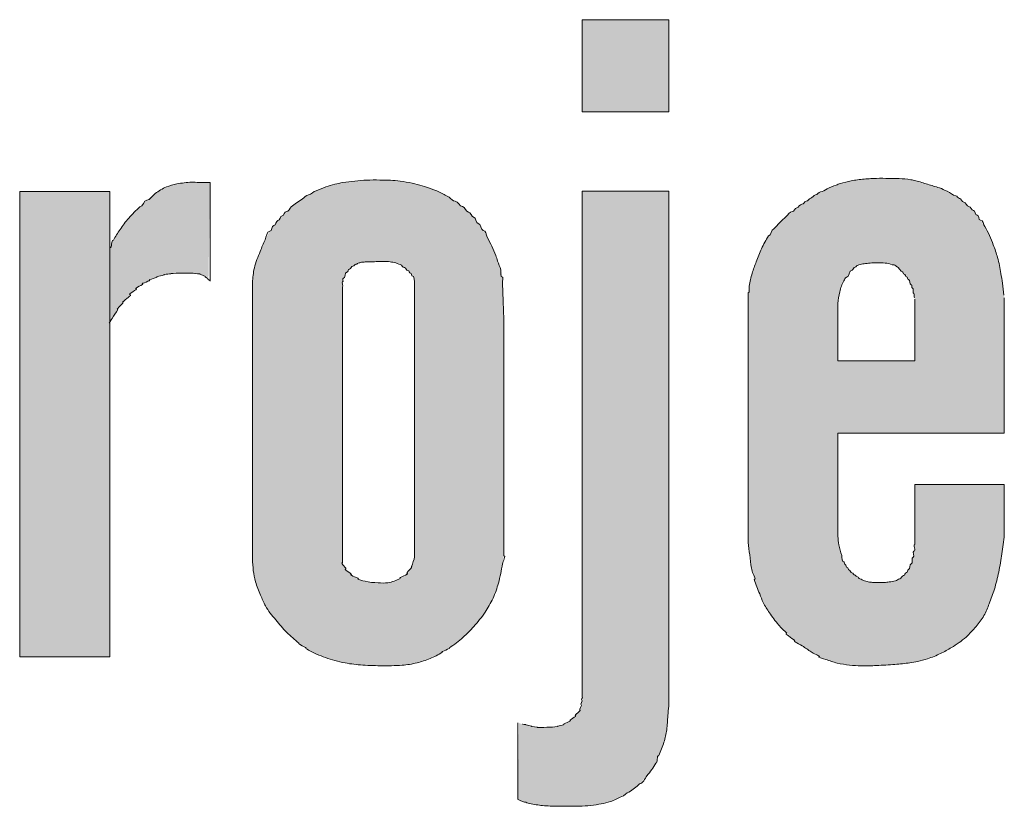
# Model space of a CAD drawing. Header units: centimetres. Extents: x -29333 to 403204, y -464147 to 16641.
# Tile 8 of 140: x 388466 to 388499, y -461376 to -461348. Entities that reach past the tile are written whole.
import ezdxf

# ---------------------------------------------------------------- set-up
doc = ezdxf.new("R2010")
doc.units = ezdxf.units.CM
doc.header["$MEASUREMENT"] = 0

msp = doc.modelspace()

# ---------------------------------------------------------------- hatches: boundary and pattern name
at = {"linetype": 'Continuous', "lineweight": 13, "true_color": 0x003080}
for points in [[(388487.919, -461348.476), (388484.936, -461348.476), (388484.936, -461351.65), (388487.919, -461351.65)], [(388468.702, -461356.281), (388468.678, -461358.926), (388468.806, -461358.693), (388469.075, -461358.264), (388469.156, -461358.159), (388469.283, -461358.023), (388469.553, -461357.765), (388469.697, -461357.647), (388469.83, -461357.558), (388470.018, -461357.457), (388470.273, -461357.342), (388470.474, -461357.272), (388470.642, -461357.234), (388470.854, -461357.21), (388471.2, -461357.202), (388471.693, -461357.214), (388471.797, -461357.234), (388471.972, -461357.33), (388472.074, -461357.417), (388472.133, -461354.086), (388471.792, -461354.081), (388471.477, -461354.073), (388471.241, -461354.091), (388470.986, -461354.132), (388470.773, -461354.184), (388470.606, -461354.244), (388470.448, -461354.325), (388470.264, -461354.445), (388470.059, -461354.6), (388469.88, -461354.757), (388469.467, -461355.157), (388469.32, -461355.317), (388469.173, -461355.503), (388468.936, -461355.846), (388468.813, -461356.049)], [(388468.678, -461354.392), (388465.578, -461354.392), (388465.578, -461370.408), (388468.678, -461370.408)], [(388482.727, -461375.303), (388482.824, -461375.358), (388482.995, -461375.425), (388483.154, -461375.47), (388483.572, -461375.534), (388484.105, -461375.555), (388484.712, -461375.554), (388484.987, -461375.547), (388485.335, -461375.512), (388485.644, -461375.462), (388485.858, -461375.409), (388486.031, -461375.348), (388486.231, -461375.254), (388486.455, -461375.127), (388486.655, -461374.994), (388486.815, -461374.87), (388486.95, -461374.746), (388487.099, -461374.583), (388487.286, -461374.354), (388487.401, -461374.187), (388487.48, -461374.043), (388487.593, -461373.771), (388487.73, -461373.41), (388487.796, -461373.18), (388487.842, -461372.945), (388487.872, -461372.653), (388487.915, -461372.139), (388487.919, -461354.377), (388484.936, -461354.377), (388484.933, -461371.806), (388484.894, -461372.139), (388484.866, -461372.233), (388484.767, -461372.379), (388484.626, -461372.518), (388484.505, -461372.618), (388484.39, -461372.693), (388484.265, -461372.753), (388484.115, -461372.801), (388483.96, -461372.829), (388483.784, -461372.838), (388483.41, -461372.839), (388483.273, -461372.821), (388483.007, -461372.75), (388482.871, -461372.726), (388482.762, -461372.692)]]:
    msp.add_hatch(color=156, dxfattribs=at).paths.add_polyline_path(points)
h = msp.add_hatch(color=156, dxfattribs=at)
h.paths.add_polyline_path([(388473.589, -461367.074), (388473.619, -461367.443), (388473.655, -461367.667), (388473.704, -461367.858), (388473.791, -461368.097), (388473.979, -461368.543), (388474.057, -461368.693), (388474.165, -461368.858), (388474.323, -461369.06), (388474.618, -461369.406), (388474.794, -461369.59), (388475.002, -461369.782), (388475.307, -461370.037), (388475.446, -461370.135), (388475.618, -461370.232), (388475.877, -461370.349), (388476.169, -461370.46), (388476.467, -461370.55), (388476.772, -461370.618), (388477.108, -461370.67), (388477.447, -461370.7), (388477.957, -461370.715), (388478.58, -461370.711), (388478.834, -461370.692), (388479.087, -461370.653), (388479.363, -461370.588), (388479.606, -461370.51), (388479.815, -461370.421), (388480.04, -461370.302), (388480.331, -461370.124), (388480.563, -461369.962), (388480.763, -461369.803), (388480.952, -461369.632), (388481.15, -461369.429), (388481.355, -461369.194), (388481.528, -461368.97), (388481.671, -461368.758), (388481.798, -461368.536), (388481.906, -461368.305), (388481.996, -461368.066), (388482.075, -461367.794), (388482.148, -461367.462), (388482.237, -461366.931), (388482.234, -461358.655), (388482.191, -461357.332), (388482.165, -461357.19), (388482.097, -461356.973), (388481.928, -461356.508), (388481.792, -461356.208), (388481.613, -461355.859), (388481.516, -461355.701), (388481.225, -461355.3), (388481.141, -461355.21), (388480.826, -461354.912), (388480.695, -461354.812), (388480.334, -461354.573), (388480.134, -461354.465), (388479.87, -461354.348), (388479.579, -461354.241), (388479.263, -461354.148), (388478.981, -461354.086), (388478.593, -461354.028), (388478.306, -461354.002), (388477.79, -461353.994), (388477.419, -461354.004), (388476.988, -461354.044), (388476.641, -461354.094), (388476.379, -461354.152), (388476.104, -461354.238), (388475.834, -461354.342), (388475.629, -461354.44), (388475.488, -461354.525), (388475.251, -461354.69), (388475.024, -461354.835), (388474.928, -461354.912), (388474.725, -461355.117), (388474.591, -461355.245), (388474.315, -461355.579), (388474.186, -461355.765), (388474.059, -461355.978), (388473.97, -461356.164), (388473.721, -461356.799), (388473.661, -461356.996), (388473.621, -461357.197), (388473.589, -461357.506)])
h.paths.add_polyline_path([(388476.686, -461367.17), (388476.688, -461357.52), (388476.71, -461357.407), (388476.745, -461357.318), (388476.802, -461357.219), (388476.896, -461357.097), (388476.976, -461357.015), (388477.066, -461356.945), (388477.2, -461356.869), (388477.289, -461356.837), (388477.422, -461356.818), (388478.034, -461356.8), (388478.282, -461356.806), (388478.453, -461356.829), (388478.582, -461356.865), (388478.686, -461356.914), (388478.781, -461356.978), (388478.942, -461357.114), (388479.023, -461357.195), (388479.143, -461357.374), (388479.171, -461357.49), (388479.168, -461366.979), (388479.115, -461367.158), (388479.026, -461367.376), (388478.965, -461367.485), (388478.838, -461367.616), (388478.718, -461367.689), (388478.533, -461367.777), (388478.372, -461367.833), (388478.236, -461367.861), (388478.082, -461367.87), (388477.756, -461367.854), (388477.541, -461367.826), (388477.376, -461367.786), (388477.231, -461367.732), (388477.095, -461367.658), (388476.955, -461367.559), (388476.8, -461367.407), (388476.744, -461367.315)], flags=0)
h = msp.add_hatch(color=156, dxfattribs=at)
h.paths.add_polyline_path([(388490.644, -461357.879), (388490.646, -461366.396), (388490.733, -461367.148), (388490.785, -461367.472), (388490.846, -461367.717), (388490.928, -461367.955), (388491.148, -461368.493), (388491.241, -461368.671), (388491.391, -461368.906), (388491.568, -461369.152), (388491.713, -461369.327), (388491.888, -461369.509), (388492.127, -461369.733), (388492.301, -461369.879), (388492.547, -461370.057), (388493.009, -461370.364), (388493.143, -461370.434), (388493.428, -461370.539), (388493.693, -461370.62), (388493.915, -461370.666), (388494.242, -461370.705), (388494.544, -461370.722), (388494.897, -461370.717), (388495.628, -461370.678), (388496.08, -461370.633), (388496.43, -461370.581), (388496.675, -461370.523), (388496.939, -461370.437), (388497.196, -461370.331), (388497.444, -461370.207), (388497.728, -461370.041), (388497.938, -461369.9), (388498.097, -461369.776), (388498.228, -461369.658), (388498.384, -461369.492), (388498.579, -461369.259), (388498.698, -461369.096), (388498.789, -461368.945), (388498.884, -461368.739), (388499.063, -461368.266), (388499.155, -461367.978), (388499.241, -461367.635), (388499.338, -461367.14), (388499.413, -461366.641), (388499.465, -461366.215), (388499.465, -461364.481), (388496.388, -461364.481), (388496.385, -461366.56), (388496.326, -461366.976), (388496.284, -461367.13), (388496.218, -461367.298), (388496.145, -461367.44), (388496.088, -461367.522), (388496.003, -461367.607), (388495.881, -461367.711), (388495.796, -461367.764), (388495.703, -461367.801), (388495.586, -461367.825), (388495.307, -461367.852), (388494.967, -461367.852), (388494.808, -461367.832), (388494.653, -461367.793), (388494.541, -461367.748), (388494.457, -461367.695), (388494.278, -461367.567), (388494.158, -461367.46), (388494.093, -461367.385), (388493.981, -461367.219), (388493.927, -461367.112), (388493.873, -461366.94), (388493.781, -461366.592), (388493.747, -461366.375), (388493.734, -461366.255), (388493.734, -461362.713), (388499.465, -461362.713), (388499.463, -461358.036), (388499.373, -461357.358), (388499.292, -461356.902), (388499.225, -461356.632), (388499.126, -461356.334), (388498.977, -461355.953), (388498.873, -461355.736), (388498.77, -461355.561), (388498.477, -461355.133), (388498.406, -461355.048), (388498.31, -461354.961), (388497.857, -461354.579), (388497.735, -461354.496), (388497.572, -461354.408), (388497.333, -461354.306), (388497.053, -461354.212), (388496.451, -461354.028), (388496.233, -461353.982), (388495.976, -461353.952), (388495.68, -461353.941), (388495.051, -461353.939), (388494.57, -461353.968), (388494.277, -461354.01), (388493.987, -461354.071), (388493.775, -461354.136), (388493.395, -461354.284), (388493.145, -461354.404), (388492.968, -461354.505), (388492.313, -461354.957), (388491.903, -461355.303), (388491.728, -461355.469), (388491.565, -461355.646), (388491.414, -461355.834), (388491.29, -461356.018), (388491.172, -461356.228), (388491.055, -461356.48), (388490.868, -461356.964), (388490.781, -461357.227), (388490.71, -461357.515)])
h.paths.add_polyline_path([(388496.388, -461360.218), (388493.734, -461360.218), (388493.737, -461358.23), (388493.788, -461357.908), (388493.839, -461357.709), (388493.898, -461357.557), (388493.956, -461357.45), (388494.123, -461357.218), (388494.227, -461357.093), (388494.314, -461357.008), (388494.469, -461356.912), (388494.588, -461356.884), (388494.872, -461356.854), (388495.156, -461356.846), (388495.401, -461356.853), (388495.542, -461356.875), (388495.658, -461356.913), (388495.812, -461357.012), (388495.945, -461357.138), (388496.006, -461357.219), (388496.114, -461357.341), (388496.192, -461357.461), (388496.259, -461357.587), (388496.305, -461357.721), (388496.388, -461358.099)], flags=0)

# ---------------------------------------------------------------- linework, layer by layer
at = {"color": 156, "linetype": 'Continuous', "lineweight": 13, "true_color": 0x003080}
msp.add_line((388465.578, -461370.408), (388468.678, -461370.408), dxfattribs=at)
at = {"color": 156, "linetype": 'Continuous', "lineweight": 13, "true_color": 0x003080, "flags": 128}
for points in [[(388484.936, -461348.476), (388487.919, -461348.476), (388487.919, -461351.65), (388484.936, -461351.65)], [(388465.578, -461354.392), (388468.678, -461354.392), (388468.678, -461370.408), (388465.578, -461370.408)]]:
    msp.add_lwpolyline(points, close=True, dxfattribs=at)
for points in [[(388472.133, -461354.086), (388472.133, -461357.475)], [(388484.936, -461371.787), (388484.936, -461354.377), (388487.919, -461354.377), (388487.919, -461372.103)], [(388473.587, -461357.526), (388473.587, -461367.045)], [(388479.171, -461366.964), (388479.171, -461357.49)], [(388476.686, -461357.673), (388476.686, -461367.17)], [(388490.644, -461357.879), (388490.644, -461366.371)], [(388493.734, -461362.713), (388499.465, -461362.713), (388499.465, -461358.055)], [(388493.734, -461360.218), (388496.388, -461360.218), (388496.388, -461358.099)], [(388493.734, -461360.218), (388493.734, -461358.25)], [(388482.237, -461366.931), (388482.237, -461358.717)], [(388493.734, -461366.255), (388493.734, -461362.713)], [(388499.465, -461366.215), (388499.465, -461364.481), (388496.388, -461364.481), (388496.388, -461366.54)], [(388482.727, -461375.303), (388482.727, -461372.687)]]:
    msp.add_lwpolyline(points, dxfattribs=at)
at = {"color": 156, "linetype": 'Continuous', "lineweight": 13, "true_color": 0x003080}
for points, knots in [([(388469.716, -461354.914), (388469.826, -461354.914), (388469.846, -461354.688), (388469.956, -461354.688), (388470.076, -461354.688), (388470.141, -461354.533), (388470.239, -461354.462), (388470.362, -461354.374), (388470.49, -461354.292), (388470.629, -461354.234), (388470.744, -461354.187), (388470.866, -461354.156), (388470.99, -461354.131), (388471.156, -461354.098), (388471.325, -461354.076), (388471.493, -461354.073), (388471.661, -461354.07), (388471.828, -461354.086), (388472, -461354.086), (388472.044, -461354.086), (388472.089, -461354.086), (388472.133, -461354.086)], [0, 0, 0, 0, 1, 1, 1, 2, 2, 2, 3, 3, 3, 4, 4, 4, 5, 5, 5, 6, 6, 6, 7, 7, 7, 7]), ([(388475.787, -461354.363), (388475.894, -461354.315), (388476.002, -461354.273), (388476.112, -461354.235), (388476.215, -461354.199), (388476.318, -461354.167), (388476.424, -461354.141), (388476.513, -461354.119), (388476.603, -461354.101), (388476.693, -461354.085), (388476.833, -461354.062), (388476.975, -461354.044), (388477.116, -461354.03), (388477.25, -461354.016), (388477.385, -461354.005), (388477.52, -461353.999), (388477.67, -461353.993), (388477.821, -461353.994), (388477.973, -461353.995), (388478.095, -461353.996), (388478.218, -461353.996), (388478.34, -461354.003), (388478.45, -461354.01), (388478.56, -461354.023), (388478.669, -461354.038), (388478.808, -461354.056), (388478.947, -461354.077), (388479.084, -461354.106), (388479.202, -461354.131), (388479.318, -461354.161), (388479.434, -461354.196), (388479.627, -461354.253), (388479.817, -461354.321), (388480.001, -461354.403), (388480.123, -461354.457), (388480.242, -461354.516), (388480.355, -461354.586), (388480.427, -461354.63), (388480.483, -461354.727), (388480.568, -461354.727), (388480.672, -461354.727), (388480.718, -461354.908), (388480.822, -461354.908), (388480.915, -461354.908), (388480.931, -461355.102), (388481.025, -461355.102), (388481.107, -461355.102), (388481.119, -461355.271), (388481.2, -461355.271), (388481.289, -461355.271), (388481.27, -461355.487), (388481.36, -461355.487), (388481.459, -461355.487), (388481.435, -461355.729), (388481.534, -461355.729), (388481.624, -461355.729), (388481.627, -461355.883), (388481.669, -461355.963), (388481.723, -461356.067), (388481.776, -461356.172), (388481.826, -461356.278), (388481.874, -461356.381), (388481.921, -461356.485), (388481.96, -461356.591), (388481.984, -461356.655), (388482.005, -461356.72), (388482.028, -461356.784), (388482.063, -461356.884), (388482.102, -461356.982), (388482.134, -461357.084), (388482.161, -461357.168), (388482.103, -461357.343), (388482.192, -461357.343), (388482.232, -461357.343), (388482.196, -461357.424), (388482.197, -461357.465), (388482.204, -461357.882), (388482.219, -461358.299), (388482.237, -461358.717)], [0, 0, 0, 0, 1, 1, 1, 2, 2, 2, 3, 3, 3, 4, 4, 4, 5, 5, 5, 6, 6, 6, 7, 7, 7, 8, 8, 8, 9, 9, 9, 10, 10, 10, 11, 11, 11, 12, 12, 12, 13, 13, 13, 14, 14, 14, 15, 15, 15, 16, 16, 16, 17, 17, 17, 18, 18, 18, 19, 19, 19, 20, 20, 20, 21, 21, 21, 22, 22, 22, 23, 23, 23, 24, 24, 24, 25, 25, 25, 26, 26, 26, 26]), ([(388491.536, -461355.68), (388491.665, -461355.527), (388491.808, -461355.385), (388491.959, -461355.254), (388492.026, -461355.196), (388492.073, -461355.084), (388492.161, -461355.084), (388492.231, -461355.084), (388492.252, -461354.951), (388492.322, -461354.951), (388492.394, -461354.951), (388492.427, -461354.828), (388492.499, -461354.828), (388492.558, -461354.828), (388492.586, -461354.728), (388492.645, -461354.728), (388492.708, -461354.728), (388492.738, -461354.621), (388492.802, -461354.621), (388492.869, -461354.621), (388492.899, -461354.506), (388492.966, -461354.506), (388493.033, -461354.506), (388493.073, -461354.407), (388493.14, -461354.407), (388493.223, -461354.407), (388493.288, -461354.331), (388493.364, -461354.297), (388493.468, -461354.251), (388493.575, -461354.211), (388493.682, -461354.17), (388493.728, -461354.153), (388493.775, -461354.135), (388493.822, -461354.119), (388493.943, -461354.079), (388494.068, -461354.05), (388494.193, -461354.026), (388494.342, -461353.997), (388494.491, -461353.974), (388494.641, -461353.962), (388494.717, -461353.956), (388494.793, -461353.948), (388494.87, -461353.948), (388494.934, -461353.948), (388494.998, -461353.941), (388495.062, -461353.939), (388495.209, -461353.934), (388495.356, -461353.939), (388495.504, -461353.94), (388495.618, -461353.941), (388495.732, -461353.94), (388495.847, -461353.944), (388495.98, -461353.949), (388496.114, -461353.962), (388496.246, -461353.985), (388496.304, -461353.994), (388496.361, -461354.006), (388496.417, -461354.02), (388496.555, -461354.053), (388496.69, -461354.101), (388496.826, -461354.143), (388496.961, -461354.185), (388497.097, -461354.223), (388497.231, -461354.269)], [0, 0, 0, 0, 1, 1, 1, 2, 2, 2, 3, 3, 3, 4, 4, 4, 5, 5, 5, 6, 6, 6, 7, 7, 7, 8, 8, 8, 9, 9, 9, 10, 10, 10, 11, 11, 11, 12, 12, 12, 13, 13, 13, 14, 14, 14, 15, 15, 15, 16, 16, 16, 17, 17, 17, 18, 18, 18, 19, 19, 19, 20, 20, 20, 21, 21, 21, 21]), ([(388473.587, -461357.526), (388473.601, -461357.356), (388473.615, -461357.186), (388473.654, -461357.022), (388473.7, -461356.827), (388473.782, -461356.64), (388473.856, -461356.451), (388473.909, -461356.317), (388473.959, -461356.181), (388474.022, -461356.052), (388474.071, -461355.951), (388474.077, -461355.761), (388474.188, -461355.761), (388474.27, -461355.761), (388474.248, -461355.56), (388474.329, -461355.56), (388474.401, -461355.56), (388474.394, -461355.394), (388474.466, -461355.394), (388474.541, -461355.394), (388474.537, -461355.223), (388474.611, -461355.223), (388474.68, -461355.223), (388474.692, -461355.082), (388474.761, -461355.082), (388474.837, -461355.082), (388474.864, -461354.971), (388474.919, -461354.92), (388475.036, -461354.813), (388475.181, -461354.739), (388475.313, -461354.649), (388475.381, -461354.603), (388475.432, -461354.508), (388475.514, -461354.508), (388475.617, -461354.508), (388475.684, -461354.363), (388475.787, -461354.363)], [0, 0, 0, 0, 1, 1, 1, 2, 2, 2, 3, 3, 3, 4, 4, 4, 5, 5, 5, 6, 6, 6, 7, 7, 7, 8, 8, 8, 9, 9, 9, 10, 10, 10, 11, 11, 11, 12, 12, 12, 12]), ([(388497.502, -461354.376), (388497.605, -461354.422), (388497.686, -461354.537), (388497.799, -461354.537), (388497.849, -461354.537), (388497.868, -461354.628), (388497.919, -461354.628), (388497.985, -461354.628), (388498.004, -461354.759), (388498.07, -461354.759), (388498.146, -461354.759), (388498.166, -461354.905), (388498.242, -461354.905), (388498.315, -461354.905), (388498.334, -461355.049), (388498.407, -461355.049), (388498.471, -461355.049), (388498.461, -461355.201), (388498.526, -461355.201), (388498.597, -461355.201), (388498.573, -461355.378), (388498.644, -461355.378), (388498.733, -461355.378), (388498.747, -461355.525), (388498.795, -461355.601), (388498.918, -461355.796), (388499.004, -461356.011), (388499.086, -461356.227), (388499.141, -461356.372), (388499.193, -461356.517), (388499.235, -461356.665), (388499.284, -461356.844), (388499.318, -461357.027), (388499.349, -461357.211), (388499.367, -461357.323), (388499.385, -461357.434), (388499.401, -461357.547), (388499.419, -461357.685), (388499.434, -461357.823), (388499.452, -461357.961)], [0, 0, 0, 0, 1, 1, 1, 2, 2, 2, 3, 3, 3, 4, 4, 4, 5, 5, 5, 6, 6, 6, 7, 7, 7, 8, 8, 8, 9, 9, 9, 10, 10, 10, 11, 11, 11, 12, 12, 12, 13, 13, 13, 13]), ([(388468.804, -461356.066), (388468.871, -461355.94), (388468.951, -461355.821), (388469.032, -461355.703), (388469.126, -461355.567), (388469.222, -461355.431), (388469.329, -461355.306), (388469.449, -461355.167), (388469.584, -461355.041), (388469.716, -461354.914)], [0, 0, 0, 0, 1, 1, 1, 2, 2, 2, 3, 3, 3, 3]), ([(388490.644, -461357.879), (388490.722, -461357.879), (388490.67, -461357.723), (388490.685, -461357.646), (388490.712, -461357.498), (388490.744, -461357.35), (388490.787, -461357.206), (388490.827, -461357.071), (388490.877, -461356.939), (388490.927, -461356.808), (388490.984, -461356.657), (388491.041, -461356.506), (388491.108, -461356.36), (388491.178, -461356.208), (388491.258, -461356.061), (388491.352, -461355.922)], [0, 0, 0, 0, 1, 1, 1, 2, 2, 2, 3, 3, 3, 4, 4, 4, 5, 5, 5, 5]), ([(388476.686, -461357.673), (388476.746, -461357.673), (388476.632, -461357.496), (388476.691, -461357.496), (388476.73, -461357.496), (388476.679, -461357.38), (388476.718, -461357.38), (388476.799, -461357.38), (388476.756, -461357.17), (388476.837, -461357.17), (388476.883, -461357.17), (388476.88, -461357.063), (388476.926, -461357.063), (388476.98, -461357.063), (388476.994, -461356.957), (388477.048, -461356.957), (388477.087, -461356.957), (388477.11, -461356.895), (388477.149, -461356.895), (388477.19, -461356.895), (388477.219, -461356.845), (388477.259, -461356.845), (388477.298, -461356.845), (388477.335, -461356.822), (388477.375, -461356.822), (388477.417, -461356.822), (388477.459, -461356.815), (388477.502, -461356.813), (388477.597, -461356.81), (388477.693, -461356.809), (388477.789, -461356.807), (388477.951, -461356.803), (388478.114, -461356.794), (388478.275, -461356.806), (388478.342, -461356.81), (388478.406, -461356.833), (388478.473, -461356.833), (388478.545, -461356.833), (388478.603, -461356.907), (388478.674, -461356.907), (388478.733, -461356.907), (388478.76, -461357.008), (388478.819, -461357.008), (388478.873, -461357.008), (388478.888, -461357.114), (388478.942, -461357.114), (388478.982, -461357.114), (388478.987, -461357.2), (388479.027, -461357.2), (388479.07, -461357.2), (388479.06, -461357.305), (388479.104, -461357.305), (388479.142, -461357.305), (388479.151, -461357.364), (388479.171, -461357.49)], [0, 0, 0, 0, 1, 1, 1, 2, 2, 2, 3, 3, 3, 4, 4, 4, 5, 5, 5, 6, 6, 6, 7, 7, 7, 8, 8, 8, 9, 9, 9, 10, 10, 10, 11, 11, 11, 12, 12, 12, 13, 13, 13, 14, 14, 14, 15, 15, 15, 16, 16, 16, 17, 17, 17, 18, 18, 18, 18]), ([(388493.734, -461358.25), (388493.752, -461358.115), (388493.771, -461357.98), (388493.802, -461357.846), (388493.833, -461357.712), (388493.876, -461357.58), (388493.947, -461357.465), (388493.972, -461357.425), (388493.98, -461357.35), (388494.027, -461357.35), (388494.135, -461357.35), (388494.118, -461357.095), (388494.225, -461357.095), (388494.275, -461357.095), (388494.284, -461356.991), (388494.335, -461356.991), (388494.367, -461356.991), (388494.382, -461356.935), (388494.415, -461356.935), (388494.447, -461356.935), (388494.473, -461356.901), (388494.506, -461356.901), (388494.567, -461356.901), (388494.625, -461356.871), (388494.686, -461356.871), (388494.76, -461356.871), (388494.833, -461356.851), (388494.907, -461356.851), (388494.996, -461356.851), (388495.085, -461356.846), (388495.175, -461356.846), (388495.258, -461356.846), (388495.34, -461356.856), (388495.424, -461356.856), (388495.51, -461356.856), (388495.587, -461356.92), (388495.673, -461356.92), (388495.715, -461356.92), (388495.738, -461356.984), (388495.779, -461356.984), (388495.808, -461356.984), (388495.906, -461357.156), (388495.96, -461357.156), (388495.992, -461357.156), (388495.985, -461357.234), (388496.018, -461357.234), (388496.06, -461357.234), (388496.061, -461357.328), (388496.103, -461357.328), (388496.141, -461357.328), (388496.13, -461357.422), (388496.169, -461357.422), (388496.236, -461357.422), (388496.197, -461357.6), (388496.264, -461357.6), (388496.305, -461357.6), (388496.263, -461357.717), (388496.304, -461357.717), (388496.369, -461357.717), (388496.283, -461357.907), (388496.348, -461357.907), (388496.396, -461357.907), (388496.331, -461358.046), (388496.378, -461358.046)], [0, 0, 0, 0, 1, 1, 1, 2, 2, 2, 3, 3, 3, 4, 4, 4, 5, 5, 5, 6, 6, 6, 7, 7, 7, 8, 8, 8, 9, 9, 9, 10, 10, 10, 11, 11, 11, 12, 12, 12, 13, 13, 13, 14, 14, 14, 15, 15, 15, 16, 16, 16, 17, 17, 17, 18, 18, 18, 19, 19, 19, 20, 20, 20, 21, 21, 21, 21]), ([(388472.133, -461357.475), (388472.17, -461357.475), (388472.015, -461357.397), (388472.052, -461357.397), (388472.093, -461357.397), (388471.919, -461357.32), (388471.96, -461357.32), (388472.024, -461357.32), (388471.722, -461357.231), (388471.787, -461357.231), (388471.847, -461357.231), (388471.546, -461357.21), (388471.607, -461357.21), (388471.692, -461357.21), (388471.436, -461357.205), (388471.352, -461357.204), (388471.251, -461357.202), (388471.149, -461357.201), (388471.048, -461357.203), (388470.965, -461357.204), (388470.715, -461357.214), (388470.798, -461357.214), (388470.882, -461357.214), (388470.468, -461357.252), (388470.551, -461357.252), (388470.639, -461357.252), (388470.214, -461357.331), (388470.302, -461357.331), (388470.394, -461357.331), (388469.956, -461357.442), (388470.048, -461357.442), (388470.139, -461357.442), (388469.717, -461357.571), (388469.808, -461357.571), (388469.902, -461357.571), (388469.488, -461357.74), (388469.582, -461357.74), (388469.68, -461357.74), (388469.269, -461357.941), (388469.367, -461357.941), (388469.488, -461357.941), (388469.193, -461358.109), (388469.12, -461358.203)], [0, 0, 0, 0, 1, 1, 1, 2, 2, 2, 3, 3, 3, 4, 4, 4, 5, 5, 5, 6, 6, 6, 7, 7, 7, 8, 8, 8, 9, 9, 9, 10, 10, 10, 11, 11, 11, 12, 12, 12, 13, 13, 13, 14, 14, 14, 14]), ([(388468.955, -461358.452), (388468.89, -461358.557), (388468.824, -461358.66), (388468.763, -461358.766), (388468.734, -461358.819), (388468.617, -461358.926), (388468.678, -461358.926)], [0, 0, 0, 0, 1, 1, 1, 2, 2, 2, 2]), ([(388490.856, -461367.752), (388490.955, -461367.752), (388490.803, -461367.562), (388490.784, -461367.465), (388490.769, -461367.391), (388490.757, -461367.315), (388490.746, -461367.24), (388490.724, -461367.091), (388490.706, -461366.941), (388490.689, -461366.791), (388490.673, -461366.651), (388490.657, -461366.511), (388490.644, -461366.371)], [0, 0, 0, 0, 1, 1, 1, 2, 2, 2, 3, 3, 3, 4, 4, 4, 4]), ([(388499.465, -461366.215), (388499.44, -461366.43), (388499.415, -461366.646), (388499.383, -461366.861), (388499.352, -461367.072), (388499.315, -461367.282), (388499.272, -461367.491), (388499.231, -461367.69), (388499.184, -461367.888), (388499.124, -461368.082), (388499.072, -461368.25), (388499.01, -461368.416), (388498.946, -461368.581), (388498.892, -461368.721), (388498.837, -461368.862), (388498.763, -461368.992), (388498.688, -461369.124), (388498.592, -461369.245), (388498.494, -461369.363), (388498.386, -461369.494), (388498.273, -461369.62), (388498.148, -461369.732), (388497.995, -461369.869), (388497.823, -461369.984), (388497.647, -461370.09), (388497.525, -461370.164), (388497.4, -461370.234), (388497.272, -461370.296), (388497.125, -461370.367), (388496.974, -461370.427), (388496.82, -461370.479), (388496.709, -461370.515), (388496.596, -461370.547), (388496.482, -461370.571), (388496.395, -461370.589), (388496.307, -461370.603), (388496.219, -461370.615), (388496.047, -461370.639), (388495.875, -461370.658), (388495.702, -461370.672), (388495.492, -461370.689), (388495.281, -461370.699), (388495.07, -461370.71), (388494.891, -461370.718), (388494.713, -461370.726), (388494.534, -461370.722), (388494.403, -461370.719), (388494.273, -461370.709), (388494.142, -461370.695), (388493.998, -461370.68), (388493.854, -461370.66), (388493.714, -461370.626), (388493.581, -461370.593), (388493.452, -461370.548), (388493.323, -461370.502), (388493.243, -461370.474), (388493.002, -461370.408), (388493.087, -461370.408), (388493.177, -461370.408), (388492.931, -461370.315), (388492.856, -461370.264), (388492.754, -461370.196), (388492.651, -461370.129), (388492.55, -461370.059), (388492.451, -461369.991), (388492.14, -461369.846), (388492.26, -461369.846)], [0, 0, 0, 0, 1, 1, 1, 2, 2, 2, 3, 3, 3, 4, 4, 4, 5, 5, 5, 6, 6, 6, 7, 7, 7, 8, 8, 8, 9, 9, 9, 10, 10, 10, 11, 11, 11, 12, 12, 12, 13, 13, 13, 14, 14, 14, 15, 15, 15, 16, 16, 16, 17, 17, 17, 18, 18, 18, 19, 19, 19, 20, 20, 20, 21, 21, 21, 22, 22, 22, 22]), ([(388493.734, -461366.255), (388493.744, -461366.357), (388493.754, -461366.458), (388493.774, -461366.558), (388493.797, -461366.681), (388493.835, -461366.802), (388493.869, -461366.924), (388493.889, -461366.998), (388493.863, -461367.141), (388493.939, -461367.141), (388493.974, -461367.141), (388493.954, -461367.234), (388493.99, -461367.234), (388494.03, -461367.234), (388494.017, -461367.335), (388494.057, -461367.335), (388494.091, -461367.335), (388494.084, -461367.417), (388494.118, -461367.417), (388494.167, -461367.417), (388494.174, -461367.52), (388494.223, -461367.52), (388494.268, -461367.52), (388494.283, -461367.604), (388494.328, -461367.604), (388494.36, -461367.604), (388494.375, -461367.658), (388494.408, -461367.658), (388494.444, -461367.658), (388494.459, -461367.722), (388494.496, -461367.722), (388494.555, -461367.722), (388494.598, -461367.794), (388494.657, -461367.794), (388494.716, -461367.794), (388494.769, -461367.836), (388494.827, -461367.836), (388494.874, -461367.836), (388494.92, -461367.852), (388494.967, -461367.852), (388495.03, -461367.852), (388495.093, -461367.854), (388495.156, -461367.854), (388495.215, -461367.854), (388495.274, -461367.851), (388495.332, -461367.851), (388495.389, -461367.851), (388495.445, -461367.834), (388495.502, -461367.834), (388495.575, -461367.834), (388495.644, -461367.797), (388495.717, -461367.797), (388495.774, -461367.797), (388495.812, -461367.72), (388495.869, -461367.72), (388495.924, -461367.72), (388495.941, -461367.613), (388495.996, -461367.613), (388496.044, -461367.613), (388496.049, -461367.511), (388496.096, -461367.511), (388496.138, -461367.511), (388496.122, -461367.405), (388496.164, -461367.405), (388496.237, -461367.405), (388496.184, -461367.208), (388496.256, -461367.208), (388496.336, -461367.208), (388496.246, -461366.981), (388496.325, -461366.981), (388496.394, -461366.981), (388496.287, -461366.776), (388496.356, -461366.776), (388496.435, -461366.776), (388496.309, -461366.54), (388496.388, -461366.54)], [0, 0, 0, 0, 1, 1, 1, 2, 2, 2, 3, 3, 3, 4, 4, 4, 5, 5, 5, 6, 6, 6, 7, 7, 7, 8, 8, 8, 9, 9, 9, 10, 10, 10, 11, 11, 11, 12, 12, 12, 13, 13, 13, 14, 14, 14, 15, 15, 15, 16, 16, 16, 17, 17, 17, 18, 18, 18, 19, 19, 19, 20, 20, 20, 21, 21, 21, 22, 22, 22, 23, 23, 23, 24, 24, 24, 25, 25, 25, 25]), ([(388475.185, -461369.938), (388475.042, -461369.819), (388474.901, -461369.698), (388474.77, -461369.567), (388474.636, -461369.432), (388474.513, -461369.287), (388474.391, -461369.141), (388474.262, -461368.988), (388474.134, -461368.833), (388474.038, -461368.66), (388473.972, -461368.54), (388473.922, -461368.411), (388473.869, -461368.283), (388473.806, -461368.131), (388473.739, -461367.981), (388473.694, -461367.824), (388473.621, -461367.574), (388473.603, -461367.309), (388473.587, -461367.045)], [0, 0, 0, 0, 1, 1, 1, 2, 2, 2, 3, 3, 3, 4, 4, 4, 5, 5, 5, 6, 6, 6, 6]), ([(388482.237, -461366.931), (388482.331, -461366.931), (388482.208, -461367.117), (388482.193, -461367.21), (388482.156, -461367.433), (388482.114, -461367.655), (388482.054, -461367.873), (388482.006, -461368.05), (388481.945, -461368.225), (388481.868, -461368.392), (388481.791, -461368.562), (388481.697, -461368.724), (388481.593, -461368.878), (388481.476, -461369.05), (388481.344, -461369.212), (388481.205, -461369.368), (388481.09, -461369.497), (388480.969, -461369.621), (388480.839, -461369.737), (388480.691, -461369.869), (388480.533, -461369.99), (388480.368, -461370.1)], [0, 0, 0, 0, 1, 1, 1, 2, 2, 2, 3, 3, 3, 4, 4, 4, 5, 5, 5, 6, 6, 6, 7, 7, 7, 7]), ([(388478.675, -461367.711), (388478.538, -461367.78), (388478.397, -461367.838), (388478.249, -461367.859), (388478.14, -461367.875), (388478.026, -461367.87), (388477.914, -461367.864), (388477.762, -461367.856), (388477.612, -461367.845), (388477.465, -461367.811), (388477.384, -461367.792), (388477.147, -461367.731), (388477.23, -461367.731), (388477.326, -461367.731), (388476.885, -461367.581), (388476.982, -461367.581), (388477.072, -461367.581), (388476.705, -461367.396), (388476.792, -461367.396), (388476.875, -461367.396), (388476.602, -461367.17), (388476.686, -461367.17)], [0, 0, 0, 0, 1, 1, 1, 2, 2, 2, 3, 3, 3, 4, 4, 4, 5, 5, 5, 6, 6, 6, 7, 7, 7, 7]), ([(388479.061, -461367.297), (388479.158, -461367.297), (388478.826, -461367.544), (388478.919, -461367.544), (388479.017, -461367.544), (388478.574, -461367.711), (388478.675, -461367.711)], [0, 0, 0, 0, 1, 1, 1, 2, 2, 2, 2]), ([(388491.98, -461369.597), (388491.882, -461369.505), (388491.786, -461369.41), (388491.697, -461369.309), (388491.582, -461369.178), (388491.479, -461369.036), (388491.381, -461368.891), (388491.304, -461368.777), (388491.23, -461368.662), (388491.17, -461368.539), (388491.124, -461368.444), (388491.086, -461368.345), (388491.046, -461368.247), (388490.98, -461368.083), (388490.909, -461367.92), (388490.856, -461367.752)], [0, 0, 0, 0, 1, 1, 1, 2, 2, 2, 3, 3, 3, 4, 4, 4, 5, 5, 5, 5]), ([(388480.122, -461370.254), (388479.986, -461370.335), (388479.847, -461370.412), (388479.701, -461370.473), (388479.556, -461370.534), (388479.406, -461370.579), (388479.253, -461370.616), (388479.084, -461370.657), (388478.913, -461370.687), (388478.741, -461370.701), (388478.619, -461370.711), (388478.496, -461370.714), (388478.374, -461370.715), (388478.164, -461370.717), (388477.955, -461370.717), (388477.745, -461370.712), (388477.625, -461370.709), (388477.504, -461370.705), (388477.383, -461370.696), (388477.181, -461370.683), (388476.979, -461370.657), (388476.779, -461370.62), (388476.66, -461370.597), (388476.541, -461370.57), (388476.424, -461370.538), (388476.21, -461370.48), (388476, -461370.403), (388475.796, -461370.315), (388475.668, -461370.259), (388475.542, -461370.199), (388475.426, -461370.122)], [0, 0, 0, 0, 1, 1, 1, 2, 2, 2, 3, 3, 3, 4, 4, 4, 5, 5, 5, 6, 6, 6, 7, 7, 7, 8, 8, 8, 9, 9, 9, 10, 10, 10, 10]), ([(388484.936, -461371.787), (388484.974, -461371.787), (388484.882, -461371.901), (388484.921, -461371.901), (388484.975, -461371.901), (388484.851, -461372.063), (388484.905, -461372.063), (388484.968, -461372.063), (388484.8, -461372.244), (388484.861, -461372.244), (388484.943, -461372.244), (388484.625, -461372.439), (388484.709, -461372.439), (388484.792, -461372.439), (388484.444, -461372.603), (388484.526, -461372.603), (388484.61, -461372.603), (388484.223, -461372.735), (388484.308, -461372.735), (388484.383, -461372.735), (388484.019, -461372.806), (388484.094, -461372.806), (388484.159, -461372.806), (388483.836, -461372.834), (388483.901, -461372.834), (388483.996, -461372.834), (388483.712, -461372.837), (388483.617, -461372.838), (388483.543, -461372.839), (388483.322, -461372.838), (388483.395, -461372.838), (388483.463, -461372.838), (388483.129, -461372.802), (388483.197, -461372.802), (388483.265, -461372.802), (388482.933, -461372.748), (388483, -461372.748), (388483.04, -461372.748), (388482.842, -461372.729), (388482.882, -461372.729)], [0, 0, 0, 0, 1, 1, 1, 2, 2, 2, 3, 3, 3, 4, 4, 4, 5, 5, 5, 6, 6, 6, 7, 7, 7, 8, 8, 8, 9, 9, 9, 10, 10, 10, 11, 11, 11, 12, 12, 12, 13, 13, 13, 13]), ([(388487.58, -461373.804), (388487.639, -461373.653), (388487.701, -461373.504), (388487.749, -461373.35), (388487.793, -461373.21), (388487.825, -461373.067), (388487.845, -461372.922), (388487.868, -461372.76), (388487.875, -461372.597), (388487.887, -461372.435), (388487.896, -461372.324), (388487.907, -461372.213), (388487.919, -461372.103)], [0, 0, 0, 0, 1, 1, 1, 2, 2, 2, 3, 3, 3, 4, 4, 4, 4]), ([(388486.914, -461374.781), (388487.039, -461374.781), (388487.087, -461374.6), (388487.167, -461374.503), (388487.28, -461374.367), (388487.388, -461374.226), (388487.467, -461374.07)], [0, 0, 0, 0, 1, 1, 1, 2, 2, 2, 2]), ([(388482.706, -461375.308), (388482.709, -461375.308), (388482.874, -461375.411), (388482.955, -461375.411), (388483.011, -461375.411), (388483.06, -461375.461), (388483.116, -461375.461), (388483.197, -461375.461), (388483.275, -461375.504), (388483.356, -461375.504), (388483.429, -461375.504), (388483.5, -461375.534), (388483.573, -461375.534), (388483.661, -461375.534), (388483.75, -461375.543), (388483.838, -461375.546), (388483.938, -461375.549), (388484.038, -461375.554), (388484.138, -461375.555), (388484.241, -461375.556), (388484.345, -461375.552), (388484.449, -461375.552), (388484.577, -461375.551), (388484.706, -461375.556), (388484.835, -461375.553), (388484.968, -461375.551), (388485.101, -461375.54), (388485.233, -461375.524), (388485.354, -461375.511), (388485.476, -461375.493), (388485.596, -461375.471), (388485.701, -461375.451), (388485.805, -461375.427), (388485.907, -461375.394), (388486.042, -461375.349), (388486.172, -461375.288), (388486.297, -461375.219)], [0, 0, 0, 0, 1, 1, 1, 2, 2, 2, 3, 3, 3, 4, 4, 4, 5, 5, 5, 6, 6, 6, 7, 7, 7, 8, 8, 8, 9, 9, 9, 10, 10, 10, 11, 11, 11, 12, 12, 12, 12])]:
    msp.add_open_spline(points, degree=3, knots=knots, dxfattribs=at)
for points in [[(388497.231, -461354.269), (388497.328, -461354.269), (388497.404, -461354.376), (388497.502, -461354.376)], [(388491.352, -461355.922), (388491.453, -461355.922), (388491.435, -461355.68), (388491.536, -461355.68)], [(388468.678, -461356.335), (388468.777, -461356.335), (388468.705, -461356.066), (388468.804, -461356.066)], [(388469.12, -461358.203), (388469.219, -461358.203), (388468.855, -461358.452), (388468.955, -461358.452)], [(388479.171, -461366.964), (388479.146, -461367.077), (388479.107, -461367.188), (388479.061, -461367.297)], [(388492.26, -461369.846), (388492.163, -461369.768), (388491.855, -461369.597), (388491.98, -461369.597)], [(388475.426, -461370.122), (388475.526, -461370.122), (388475.084, -461369.938), (388475.185, -461369.938)], [(388480.368, -461370.1), (388480.464, -461370.1), (388480.026, -461370.254), (388480.122, -461370.254)], [(388487.467, -461374.07), (388487.563, -461374.07), (388487.483, -461373.804), (388487.58, -461373.804)], [(388486.548, -461375.068), (388486.678, -461374.982), (388486.802, -461374.888), (388486.914, -461374.781)], [(388486.297, -461375.219), (388486.395, -461375.219), (388486.45, -461375.068), (388486.548, -461375.068)]]:
    msp.add_open_spline(points, degree=3, dxfattribs=at)

doc.saveas('drawing.dxf')
